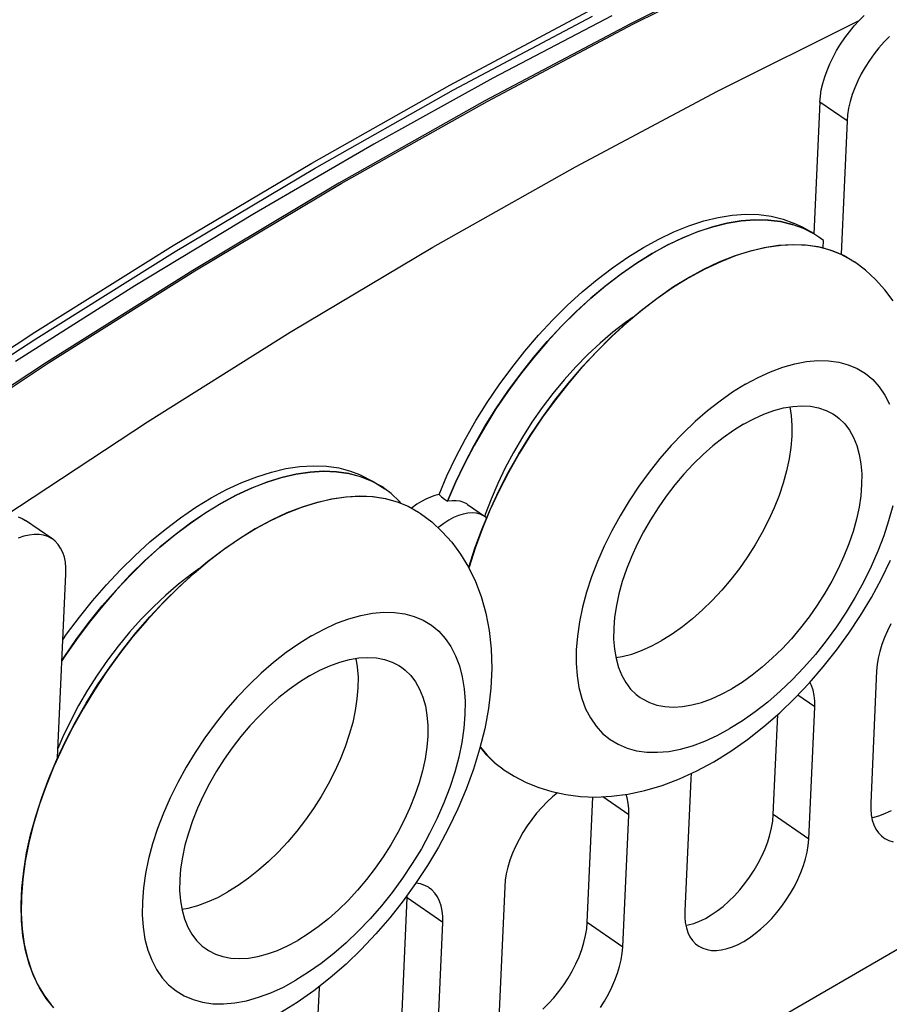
# Model space of a CAD drawing. Header units: millimetres. Extents: x 0 to 594, y 0 to 420.
# Tile 63 of 80: x 534 to 544, y 140 to 152. Entities that reach past the tile are written whole.
import ezdxf

# ---------------------------------------------------------------- set-up
doc = ezdxf.new("R2010")
doc.units = ezdxf.units.MM
doc.header["$LTSCALE"] = 32.67
doc.layers.get('0').update_dxf_attribs({"linetype": 'CONTINUOUS'})

msp = doc.modelspace()

# ---------------------------------------------------------------- linework, layer by layer
at = {"color": 7, "linetype": 'CONTINUOUS'}
for p, q in [((531.552, 133.148), (565.112, 152.596)), ((543.102, 152.299), (541.422, 151.463)), ((541.202, 151.555), (539.815, 150.826)), ((542.435, 150.675), (544.088, 151.5)), ((544.03, 151.436), (544.088, 151.5)), ((544.088, 151.5), (544.146, 151.557)), ((541.422, 151.463), (539.722, 150.562)), ((543.921, 151.298), (543.974, 151.369)), ((543.974, 151.369), (544.03, 151.436)), ((543.871, 151.225), (543.921, 151.298)), ((544.378, 151.251), (544.318, 151.182)), ((544.44, 151.315), (544.378, 151.251)), ((543.783, 151.074), (543.825, 151.15)), ((543.825, 151.15), (543.871, 151.225)), ((544.318, 151.182), (544.261, 151.11)), ((543.746, 150.996), (543.783, 151.074)), ((544.208, 151.035), (544.158, 150.957)), ((544.261, 151.11), (544.208, 151.035)), ((543.686, 150.841), (543.713, 150.918)), ((543.713, 150.918), (543.746, 150.996)), ((544.158, 150.957), (544.113, 150.877)), ((539.815, 150.826), (538.424, 150.057)), ((543.663, 150.765), (543.686, 150.841)), ((544.072, 150.797), (544.037, 150.716)), ((544.113, 150.877), (544.072, 150.797)), ((540.777, 149.793), (542.435, 150.675)), ((543.635, 150.618), (543.646, 150.69)), ((543.646, 150.69), (543.663, 150.765)), ((544.037, 150.716), (544.007, 150.635)), ((539.722, 150.562), (538.019, 149.602)), ((543.629, 150.548), (543.635, 150.618)), ((543.983, 150.555), (543.965, 150.477)), ((544.007, 150.635), (543.983, 150.555)), ((543.629, 150.548), (543.56, 149.01)), ((543.965, 150.477), (543.952, 150.401)), ((543.946, 150.328), (543.876, 148.775)), ((543.952, 150.401), (543.946, 150.328)), ((538.424, 150.057), (537.032, 149.25)), ((539.115, 148.856), (540.777, 149.793)), ((538.019, 149.602), (536.313, 148.586)), ((537.032, 149.25), (535.638, 148.405)), ((542.274, 149.162), (542.443, 149.203)), ((542.443, 149.203), (542.607, 149.229)), ((542.607, 149.229), (542.765, 149.241)), ((542.872, 149.175), (542.713, 149.163)), ((542.765, 149.241), (542.917, 149.237)), ((543.025, 149.172), (542.872, 149.175)), ((542.917, 149.237), (543.062, 149.218)), ((543.062, 149.218), (543.2, 149.184)), ((543.2, 149.184), (543.323, 149.138)), ((541.927, 149.035), (542.102, 149.106)), ((542.102, 149.106), (542.274, 149.162)), ((542.38, 149.094), (542.207, 149.037)), ((542.549, 149.136), (542.38, 149.094)), ((542.713, 149.163), (542.549, 149.136)), ((543.17, 149.154), (543.025, 149.172)), ((543.308, 149.121), (543.17, 149.154)), ((543.438, 149.073), (543.308, 149.121)), ((543.425, 149.089), (543.323, 149.138)), ((543.523, 149.034), (543.425, 149.089)), ((543.559, 149.011), (543.438, 149.073)), ((541.57, 148.853), (541.749, 148.951)), ((541.749, 148.951), (541.927, 149.035)), ((542.031, 148.966), (541.853, 148.881)), ((542.207, 149.037), (542.031, 148.966)), ((543.618, 148.972), (543.523, 149.034)), ((543.617, 148.973), (543.618, 148.972)), ((543.67, 148.934), (543.618, 148.972)), ((537.45, 147.865), (539.115, 148.856)), ((541.39, 148.741), (541.57, 148.853)), ((541.853, 148.881), (541.674, 148.782)), ((542.809, 148.811), (542.98, 148.852)), ((542.98, 148.852), (543.146, 148.878)), ((543.146, 148.878), (543.306, 148.889)), ((543.306, 148.889), (543.46, 148.883)), ((543.46, 148.883), (543.606, 148.863)), ((543.606, 148.863), (543.745, 148.827)), ((543.666, 148.847), (543.67, 148.934)), ((541.21, 148.617), (541.39, 148.741)), ((541.674, 148.782), (541.494, 148.67)), ((542.456, 148.684), (542.634, 148.755)), ((542.634, 148.755), (542.809, 148.811)), ((543.745, 148.827), (543.875, 148.776)), ((543.875, 148.776), (543.995, 148.71)), ((541.032, 148.481), (541.21, 148.617)), ((541.494, 148.67), (541.314, 148.545)), ((542.276, 148.598), (542.456, 148.684)), ((543.995, 148.71), (544.032, 148.685)), ((544.032, 148.685), (544.033, 148.685)), ((544.161, 148.587), (544.033, 148.685)), ((536.313, 148.586), (534.606, 147.513)), ((541.314, 148.545), (541.135, 148.409)), ((541.911, 148.386), (542.094, 148.499)), ((542.094, 148.499), (542.276, 148.598)), ((544.28, 148.478), (544.161, 148.587)), ((535.638, 148.405), (534.244, 147.523)), ((540.856, 148.334), (541.032, 148.481)), ((541.135, 148.409), (540.959, 148.26)), ((541.729, 148.259), (541.911, 148.386)), ((544.388, 148.36), (544.28, 148.478)), ((540.683, 148.175), (540.856, 148.334)), ((540.959, 148.26), (540.786, 148.102)), ((541.548, 148.121), (541.729, 148.259)), ((544.486, 148.23), (544.388, 148.36)), ((540.513, 148.007), (540.683, 148.175)), ((540.786, 148.102), (540.616, 147.933)), ((541.45, 148.038), (541.363, 147.978)), ((541.369, 147.97), (541.548, 148.121)), ((540.348, 147.829), (540.513, 148.007)), ((540.616, 147.933), (540.451, 147.755)), ((541.194, 147.809), (541.369, 147.97)), ((541.363, 147.978), (541.214, 147.863)), ((535.784, 146.82), (537.45, 147.865)), ((540.188, 147.643), (540.348, 147.829)), ((541.022, 147.637), (541.194, 147.809)), ((541.214, 147.863), (541.067, 147.738)), ((540.451, 147.755), (540.291, 147.568)), ((541.067, 147.738), (540.923, 147.603)), ((540.034, 147.45), (540.188, 147.643)), ((540.291, 147.568), (540.137, 147.375)), ((540.923, 147.603), (540.783, 147.46)), ((540.855, 147.457), (541.022, 147.637)), ((534.606, 147.513), (532.915, 146.396)), ((540.783, 147.46), (540.646, 147.308)), ((540.693, 147.267), (540.855, 147.457)), ((539.887, 147.25), (540.034, 147.45)), ((540.137, 147.375), (539.99, 147.174)), ((539.748, 147.045), (539.887, 147.25)), ((540.646, 147.308), (540.515, 147.15)), ((540.537, 147.07), (540.693, 147.267)), ((539.99, 147.174), (539.85, 146.969)), ((540.515, 147.15), (540.389, 146.985)), ((539.617, 146.835), (539.748, 147.045)), ((540.389, 146.867), (540.537, 147.07)), ((543.205, 146.981), (543.315, 146.999)), ((543.278, 146.993), (543.295, 146.894)), ((543.315, 146.999), (543.42, 147.005)), ((543.42, 147.005), (543.519, 147)), ((543.519, 147), (543.613, 146.982)), ((539.85, 146.969), (539.719, 146.758)), ((540.389, 146.985), (540.27, 146.815)), ((542.859, 146.856), (542.977, 146.909)), ((542.977, 146.909), (543.092, 146.951)), ((543.092, 146.951), (543.205, 146.981)), ((543.295, 146.894), (543.304, 146.776)), ((543.613, 146.982), (543.701, 146.952)), ((543.701, 146.952), (543.781, 146.911)), ((543.781, 146.911), (543.81, 146.892)), ((543.81, 146.892), (543.854, 146.858)), ((534.119, 145.723), (535.784, 146.82)), ((539.494, 146.622), (539.617, 146.835)), ((540.27, 146.815), (540.159, 146.641)), ((540.249, 146.658), (540.389, 146.867)), ((542.739, 146.792), (542.62, 146.718)), ((542.739, 146.792), (542.859, 146.856)), ((543.304, 146.776), (543.303, 146.652)), ((543.854, 146.858), (543.919, 146.795)), ((543.919, 146.795), (543.975, 146.721)), ((539.719, 146.758), (539.597, 146.545)), ((540.117, 146.444), (540.249, 146.658)), ((542.62, 146.718), (542.5, 146.633)), ((543.303, 146.652), (543.292, 146.521)), ((543.975, 146.721), (544.023, 146.637)), ((539.381, 146.406), (539.494, 146.622)), ((539.597, 146.545), (539.483, 146.328)), ((540.159, 146.641), (540.054, 146.463)), ((542.382, 146.539), (542.266, 146.437)), ((542.5, 146.633), (542.382, 146.539)), ((544.023, 146.637), (544.061, 146.543)), ((544.061, 146.543), (544.089, 146.44)), ((540.054, 146.463), (539.958, 146.283)), ((539.994, 146.227), (540.117, 146.444)), ((542.266, 146.437), (542.152, 146.326)), ((543.292, 146.521), (543.272, 146.386)), ((544.089, 146.44), (544.108, 146.33)), ((537.563, 146.297), (537.721, 146.307)), ((537.721, 146.307), (537.872, 146.301)), ((539.278, 146.188), (539.381, 146.406)), ((539.483, 146.328), (539.38, 146.11)), ((542.152, 146.326), (542.043, 146.207)), ((543.272, 146.386), (543.242, 146.247)), ((544.108, 146.33), (544.118, 146.212)), ((537.06, 146.179), (537.232, 146.234)), ((537.232, 146.234), (537.4, 146.273)), ((537.519, 146.208), (537.351, 146.169)), ((537.4, 146.273), (537.563, 146.297)), ((537.682, 146.232), (537.519, 146.208)), ((537.84, 146.242), (537.682, 146.232)), ((537.991, 146.236), (537.84, 146.242)), ((537.872, 146.301), (538.016, 146.281)), ((538.135, 146.215), (537.991, 146.236)), ((538.016, 146.281), (538.153, 146.245)), ((538.272, 146.179), (538.135, 146.215)), ((538.153, 146.245), (538.26, 146.204)), ((538.26, 146.204), (538.418, 146.125)), ((539.958, 146.283), (539.871, 146.101)), ((539.88, 146.007), (539.994, 146.227)), ((542.043, 146.207), (541.937, 146.083)), ((543.242, 146.247), (543.202, 146.105)), ((544.118, 146.212), (544.117, 146.087)), ((536.707, 146.028), (536.885, 146.111)), ((536.885, 146.111), (537.06, 146.179)), ((537.178, 146.115), (537.003, 146.047)), ((537.351, 146.169), (537.178, 146.115)), ((538.4, 146.128), (538.272, 146.179)), ((538.518, 146.063), (538.4, 146.128)), ((538.418, 146.125), (538.554, 146.039)), ((539.186, 145.97), (539.278, 146.188)), ((539.38, 146.11), (539.287, 145.892)), ((539.871, 146.101), (539.794, 145.919)), ((541.937, 146.083), (541.836, 145.952)), ((543.202, 146.105), (543.153, 145.961)), ((544.117, 146.087), (544.106, 145.957)), ((536.528, 145.931), (536.707, 146.028)), ((536.825, 145.965), (536.646, 145.868)), ((537.003, 146.047), (536.825, 145.965)), ((538.555, 146.038), (538.518, 146.063)), ((538.555, 146.038), (538.554, 146.039)), ((538.628, 145.983), (538.555, 146.038)), ((538.727, 145.89), (538.628, 145.983)), ((539.136, 145.959), (539.086, 145.942)), ((539.186, 145.97), (539.136, 145.959)), ((539.186, 145.97), (539.217, 145.944)), ((539.778, 145.786), (539.88, 146.007)), ((543.153, 145.961), (543.096, 145.816)), ((536.349, 145.822), (536.528, 145.931)), ((536.646, 145.868), (536.466, 145.759)), ((537.593, 145.829), (537.768, 145.883)), ((537.768, 145.883), (537.938, 145.922)), ((537.938, 145.922), (538.103, 145.946)), ((538.103, 145.946), (538.263, 145.955)), ((538.263, 145.955), (538.416, 145.948)), ((538.416, 145.948), (538.561, 145.925)), ((538.561, 145.925), (538.699, 145.887)), ((538.699, 145.887), (538.828, 145.834)), ((538.745, 145.868), (538.727, 145.89)), ((538.929, 145.858), (538.877, 145.821)), ((538.982, 145.891), (538.929, 145.858)), ((539.034, 145.919), (538.982, 145.891)), ((539.086, 145.942), (539.034, 145.919)), ((539.217, 145.944), (539.251, 145.918)), ((539.251, 145.918), (539.286, 145.893)), ((539.286, 145.893), (539.287, 145.892)), ((539.338, 145.899), (539.287, 145.892)), ((539.387, 145.899), (539.338, 145.899)), ((539.432, 145.893), (539.387, 145.899)), ((539.474, 145.88), (539.432, 145.893)), ((539.512, 145.861), (539.474, 145.88)), ((539.52, 145.855), (539.512, 145.861)), ((539.52, 145.855), (539.727, 145.711)), ((539.794, 145.919), (539.726, 145.737)), ((541.836, 145.952), (541.741, 145.817)), ((544.106, 145.957), (544.086, 145.822)), ((536.169, 145.699), (536.349, 145.822)), ((536.466, 145.759), (536.286, 145.637)), ((537.235, 145.676), (537.416, 145.76)), ((537.416, 145.76), (537.593, 145.829)), ((538.828, 145.834), (538.947, 145.766)), ((538.877, 145.821), (538.866, 145.812)), ((538.947, 145.766), (538.969, 145.751)), ((538.97, 145.75), (539.101, 145.651)), ((539.469, 145.743), (539.414, 145.726)), ((539.523, 145.753), (539.469, 145.743)), ((539.574, 145.756), (539.523, 145.753)), ((539.622, 145.753), (539.574, 145.756)), ((539.666, 145.742), (539.622, 145.753)), ((539.707, 145.724), (539.666, 145.742)), ((539.685, 145.565), (539.778, 145.786)), ((539.726, 145.737), (539.719, 145.717)), ((541.741, 145.817), (541.653, 145.677)), ((543.096, 145.816), (543.03, 145.671)), ((544.086, 145.822), (544.055, 145.683)), ((534.277, 145.71), (534.323, 145.692)), ((534.323, 145.692), (534.362, 145.669)), ((534.679, 145.449), (534.362, 145.669)), ((535.991, 145.564), (536.169, 145.699)), ((536.286, 145.637), (536.107, 145.502)), ((537.054, 145.578), (537.235, 145.676)), ((539.101, 145.651), (539.222, 145.538)), ((539.241, 145.635), (539.183, 145.592)), ((539.299, 145.671), (539.241, 145.635)), ((539.357, 145.702), (539.299, 145.671)), ((539.414, 145.726), (539.357, 145.702)), ((539.727, 145.711), (539.707, 145.724)), ((539.742, 145.7), (539.727, 145.711)), ((541.653, 145.677), (541.571, 145.535)), ((543.03, 145.671), (542.955, 145.527)), ((544.055, 145.683), (544.016, 145.541)), ((534.463, 145.505), (534.403, 145.498)), ((534.52, 145.504), (534.463, 145.505)), ((534.573, 145.496), (534.52, 145.504)), ((535.814, 145.418), (535.991, 145.564)), ((536.107, 145.502), (535.931, 145.356)), ((536.871, 145.466), (537.054, 145.578)), ((539.183, 145.592), (539.173, 145.584)), ((539.222, 145.538), (539.334, 145.414)), ((539.605, 145.345), (539.685, 145.565)), ((541.571, 145.535), (541.497, 145.391)), ((542.955, 145.527), (542.874, 145.385)), ((544.016, 145.541), (543.967, 145.397)), ((534.341, 145.484), (534.276, 145.463)), ((534.403, 145.498), (534.341, 145.484)), ((534.622, 145.48), (534.573, 145.496)), ((534.667, 145.457), (534.622, 145.48)), ((534.679, 145.449), (534.667, 145.457)), ((534.707, 145.427), (534.679, 145.449)), ((534.743, 145.39), (534.707, 145.427)), ((534.772, 145.346), (534.743, 145.39)), ((535.641, 145.261), (535.814, 145.418)), ((536.689, 145.342), (536.871, 145.466)), ((539.334, 145.414), (539.437, 145.276)), ((541.497, 145.391), (541.431, 145.246)), ((542.874, 145.385), (542.785, 145.245)), ((543.967, 145.397), (543.909, 145.252)), ((534.796, 145.297), (534.772, 145.346)), ((534.815, 145.242), (534.796, 145.297)), ((535.931, 145.356), (535.756, 145.199)), ((536.508, 145.205), (536.689, 145.342)), ((539.437, 145.276), (539.53, 145.123)), ((539.535, 145.126), (539.605, 145.345)), ((534.827, 145.181), (534.815, 145.242)), ((534.833, 145.116), (534.827, 145.181)), ((535.47, 145.094), (535.641, 145.261)), ((535.756, 145.199), (535.586, 145.032)), ((536.329, 145.056), (536.508, 145.205)), ((541.431, 145.246), (541.373, 145.101)), ((542.785, 145.245), (542.69, 145.11)), ((543.909, 145.252), (543.843, 145.106)), ((544.347, 144.988), (544.454, 145.207)), ((534.736, 142.9), (534.833, 145.046)), ((534.833, 145.046), (534.833, 145.116)), ((535.305, 144.917), (535.47, 145.094)), ((536.298, 145.042), (536.148, 144.926)), ((536.153, 144.896), (536.329, 145.056)), ((536.385, 145.103), (536.298, 145.042)), ((539.53, 145.123), (539.611, 144.958)), ((539.533, 145.117), (539.535, 145.126)), ((541.373, 145.101), (541.324, 144.957)), ((542.69, 145.11), (542.59, 144.98)), ((543.843, 145.106), (543.769, 144.962)), ((535.586, 145.032), (535.42, 144.856)), ((536.148, 144.926), (535.999, 144.799)), ((539.611, 144.958), (539.678, 144.783)), ((541.324, 144.957), (541.285, 144.815)), ((542.59, 144.98), (542.484, 144.855)), ((543.769, 144.962), (543.688, 144.82)), ((544.23, 144.772), (544.347, 144.988)), ((535.144, 144.732), (535.305, 144.917)), ((535.42, 144.856), (535.259, 144.671)), ((535.98, 144.725), (536.153, 144.896)), ((541.285, 144.815), (541.255, 144.676)), ((542.484, 144.855), (542.374, 144.737)), ((543.688, 144.82), (543.599, 144.681)), ((534.99, 144.54), (535.144, 144.732)), ((535.812, 144.546), (535.98, 144.725)), ((535.999, 144.799), (535.854, 144.663)), ((539.678, 144.783), (539.733, 144.588)), ((542.374, 144.737), (542.261, 144.626)), ((544.103, 144.561), (544.23, 144.772)), ((535.259, 144.671), (535.104, 144.479)), ((535.854, 144.663), (535.712, 144.518)), ((539.733, 144.588), (539.772, 144.384)), ((541.255, 144.676), (541.234, 144.541)), ((542.261, 144.626), (542.144, 144.523)), ((543.599, 144.681), (543.504, 144.546)), ((534.842, 144.341), (534.99, 144.54)), ((535.104, 144.479), (534.955, 144.28)), ((535.712, 144.518), (535.575, 144.365)), ((535.65, 144.357), (535.812, 144.546)), ((541.234, 144.541), (541.224, 144.411)), ((542.144, 144.523), (542.026, 144.429)), ((543.504, 144.546), (543.403, 144.415)), ((543.967, 144.355), (544.103, 144.561)), ((535.575, 144.365), (535.443, 144.204)), ((535.494, 144.161), (535.65, 144.357)), ((539.772, 144.384), (539.795, 144.17)), ((541.224, 144.411), (541.223, 144.286)), ((542.026, 144.429), (541.907, 144.344)), ((543.403, 144.415), (543.298, 144.29)), ((543.822, 144.155), (543.967, 144.355)), ((544.419, 144.383), (544.384, 144.302)), ((544.459, 144.463), (544.419, 144.383)), ((534.798, 144.277), (534.842, 144.341)), ((534.955, 144.28), (534.814, 144.075)), ((541.223, 144.286), (541.232, 144.168)), ((541.668, 144.206), (541.787, 144.27)), ((541.907, 144.344), (541.787, 144.27)), ((543.298, 144.29), (543.188, 144.172)), ((544.384, 144.302), (544.354, 144.221)), ((535.443, 144.204), (535.317, 144.038)), ((535.344, 143.959), (535.494, 144.161)), ((539.795, 144.17), (539.801, 143.943)), ((541.232, 144.168), (541.251, 144.057)), ((541.434, 144.111), (541.55, 144.153)), ((541.55, 144.153), (541.668, 144.206)), ((543.188, 144.172), (543.074, 144.061)), ((543.669, 143.961), (543.822, 144.155)), ((544.33, 144.141), (544.311, 144.063)), ((544.354, 144.221), (544.33, 144.141)), ((534.814, 144.075), (534.787, 144.033)), ((535.317, 144.038), (535.197, 143.866)), ((537.914, 143.975), (538.029, 144.017)), ((538.029, 144.017), (538.142, 144.047)), ((538.142, 144.047), (538.252, 144.065)), ((538.215, 144.059), (538.232, 143.96)), ((538.252, 144.065), (538.357, 144.071)), ((538.357, 144.071), (538.456, 144.065)), ((538.456, 144.065), (538.55, 144.048)), ((538.55, 144.048), (538.638, 144.018)), ((538.638, 144.018), (538.718, 143.977)), ((541.249, 144.069), (541.321, 144.081)), ((541.251, 144.057), (541.28, 143.955)), ((541.321, 144.081), (541.434, 144.111)), ((543.074, 144.061), (542.958, 143.958)), ((544.311, 144.063), (544.299, 143.987)), ((535.203, 143.75), (535.344, 143.959)), ((537.676, 143.858), (537.796, 143.922)), ((537.796, 143.922), (537.914, 143.975)), ((538.232, 143.96), (538.241, 143.842)), ((538.718, 143.977), (538.747, 143.958)), ((538.747, 143.958), (538.791, 143.924)), ((538.791, 143.924), (538.856, 143.861)), ((539.801, 143.943), (539.79, 143.713)), ((541.28, 143.955), (541.318, 143.861)), ((542.958, 143.958), (542.84, 143.864)), ((543.507, 143.775), (543.669, 143.961)), ((544.292, 143.914), (544.223, 142.37)), ((544.299, 143.987), (544.292, 143.914)), ((535.197, 143.866), (535.085, 143.689)), ((537.557, 143.784), (537.437, 143.699)), ((537.676, 143.858), (537.557, 143.784)), ((538.241, 143.842), (538.24, 143.717)), ((538.856, 143.861), (538.912, 143.787)), ((538.912, 143.787), (538.96, 143.703)), ((541.318, 143.861), (541.365, 143.777)), ((541.365, 143.777), (541.421, 143.703)), ((542.721, 143.78), (542.601, 143.705)), ((542.84, 143.864), (542.721, 143.78)), ((543.533, 143.745), (543.514, 143.783)), ((535.085, 143.689), (534.981, 143.51)), ((535.07, 143.537), (535.203, 143.75)), ((537.437, 143.699), (537.319, 143.605)), ((538.24, 143.717), (538.229, 143.587)), ((538.96, 143.703), (538.998, 143.609)), ((539.79, 143.713), (539.762, 143.476)), ((541.421, 143.703), (541.486, 143.639)), ((542.482, 143.641), (542.601, 143.705)), ((543.338, 143.596), (543.507, 143.775)), ((543.551, 143.69), (543.533, 143.745)), ((543.563, 143.629), (543.551, 143.69)), ((537.319, 143.605), (537.203, 143.502)), ((538.229, 143.587), (538.209, 143.452)), ((538.998, 143.609), (539.027, 143.506)), ((541.486, 143.639), (541.531, 143.605)), ((541.531, 143.605), (541.559, 143.587)), ((541.559, 143.587), (541.64, 143.546)), ((542.248, 143.547), (542.364, 143.588)), ((542.364, 143.588), (542.482, 143.641)), ((543.161, 143.426), (543.338, 143.596)), ((543.569, 143.564), (543.563, 143.629)), ((543.569, 143.495), (543.569, 143.564)), ((534.981, 143.51), (534.885, 143.328)), ((534.946, 143.32), (535.07, 143.537)), ((537.203, 143.502), (537.09, 143.392)), ((538.209, 143.452), (538.179, 143.313)), ((539.027, 143.506), (539.045, 143.396)), ((539.762, 143.476), (539.719, 143.24)), ((541.64, 143.546), (541.727, 143.516)), ((541.727, 143.516), (541.821, 143.498)), ((541.821, 143.498), (541.921, 143.492)), ((541.921, 143.492), (542.026, 143.499)), ((542.026, 143.499), (542.135, 143.517)), ((542.135, 143.517), (542.248, 143.547)), ((543.5, 141.951), (543.569, 143.495)), ((534.885, 143.328), (534.798, 143.144)), ((534.831, 143.101), (534.946, 143.32)), ((537.09, 143.392), (536.98, 143.273)), ((539.045, 143.396), (539.055, 143.278)), ((542.977, 143.265), (543.161, 143.426)), ((543.086, 142.238), (543.139, 143.406)), ((536.98, 143.273), (536.874, 143.148)), ((538.179, 143.313), (538.139, 143.171)), ((539.055, 143.278), (539.054, 143.153)), ((539.719, 143.24), (539.66, 143.003)), ((542.787, 143.116), (542.977, 143.265)), ((534.727, 142.88), (534.831, 143.101)), ((534.798, 143.144), (534.741, 143.008)), ((536.874, 143.148), (536.773, 143.018)), ((538.139, 143.171), (538.09, 143.027)), ((539.054, 143.153), (539.043, 143.023)), ((542.592, 142.979), (542.787, 143.116)), ((536.773, 143.018), (536.678, 142.883)), ((538.09, 143.027), (538.033, 142.882)), ((539.043, 143.023), (539.023, 142.888)), ((539.66, 143.003), (539.588, 142.767)), ((539.743, 142.933), (539.666, 143.029)), ((542.392, 142.855), (542.592, 142.979)), ((534.633, 142.659), (534.727, 142.88)), ((536.678, 142.883), (536.59, 142.743)), ((538.033, 142.882), (537.967, 142.737)), ((539.023, 142.888), (538.993, 142.749)), ((539.842, 142.836), (539.743, 142.933)), ((536.59, 142.743), (536.508, 142.601)), ((538.993, 142.749), (538.953, 142.607)), ((539.588, 142.767), (539.503, 142.535)), ((539.929, 142.769), (539.842, 142.836)), ((539.93, 142.768), (540.062, 142.685)), ((541.991, 142.655), (542.193, 142.747)), ((542.193, 142.747), (542.392, 142.855)), ((534.551, 142.438), (534.633, 142.659)), ((537.967, 142.737), (537.892, 142.593)), ((540.062, 142.685), (540.202, 142.613)), ((541.788, 142.578), (541.991, 142.655)), ((542.123, 142.656), (542.053, 141.113)), ((542.128, 142.717), (542.123, 142.656)), ((536.508, 142.601), (536.434, 142.457)), ((537.892, 142.593), (537.811, 142.451)), ((538.953, 142.607), (538.904, 142.463)), ((539.503, 142.535), (539.406, 142.305)), ((540.202, 142.613), (540.349, 142.553)), ((540.349, 142.553), (540.504, 142.506)), ((541.39, 142.477), (541.587, 142.519)), ((541.587, 142.519), (541.788, 142.578)), ((534.481, 142.219), (534.551, 142.438)), ((536.434, 142.457), (536.368, 142.312)), ((537.811, 142.451), (537.722, 142.311)), ((538.904, 142.463), (538.847, 142.317)), ((540.511, 142.445), (540.447, 142.386)), ((540.504, 142.506), (540.667, 142.471)), ((540.568, 142.492), (540.511, 142.445)), ((540.667, 142.471), (540.837, 142.45)), ((540.837, 142.45), (541.014, 142.443)), ((540.916, 140.981), (540.982, 142.444)), ((541.014, 142.443), (541.199, 142.452)), ((541.199, 142.452), (541.39, 142.477)), ((541.381, 142.432), (541.368, 142.474)), ((541.393, 142.372), (541.381, 142.432)), ((536.368, 142.312), (536.31, 142.167)), ((537.722, 142.311), (537.627, 142.176)), ((538.847, 142.317), (538.78, 142.172)), ((539.406, 142.305), (539.298, 142.081)), ((540.385, 142.322), (540.325, 142.253)), ((540.447, 142.386), (540.385, 142.322)), ((541.399, 142.306), (541.393, 142.372)), ((541.399, 142.237), (541.399, 142.306)), ((544.223, 142.37), (544.223, 142.301)), ((544.223, 142.301), (544.229, 142.236)), ((544.396, 142.253), (544.464, 142.286)), ((534.422, 142.003), (534.481, 142.219)), ((537.627, 142.176), (537.527, 142.046)), ((538.78, 142.172), (538.706, 142.028)), ((540.268, 142.181), (540.214, 142.106)), ((540.325, 142.253), (540.268, 142.181)), ((541.33, 140.694), (541.399, 142.237)), ((543.08, 142.163), (543.086, 142.238)), ((544.229, 142.236), (544.241, 142.175)), ((544.235, 142.206), (544.263, 142.21)), ((544.241, 142.175), (544.26, 142.12)), ((544.263, 142.21), (544.329, 142.228)), ((544.329, 142.228), (544.396, 142.253)), ((536.31, 142.167), (536.262, 142.023)), ((539.298, 142.081), (539.18, 141.86)), ((540.214, 142.106), (540.165, 142.028)), ((543.047, 142.004), (543.067, 142.084)), ((543.067, 142.084), (543.08, 142.163)), ((544.26, 142.12), (544.284, 142.07)), ((544.284, 142.07), (544.313, 142.027)), ((534.375, 141.791), (534.422, 142.003)), ((536.262, 142.023), (536.222, 141.881)), ((537.527, 142.046), (537.421, 141.921)), ((538.706, 142.028), (538.625, 141.886)), ((540.12, 141.948), (540.079, 141.868)), ((540.165, 142.028), (540.12, 141.948)), ((543.022, 141.921), (543.047, 142.004)), ((543.494, 141.878), (543.5, 141.951)), ((544.313, 142.027), (544.349, 141.99)), ((544.349, 141.99), (544.377, 141.968)), ((544.377, 141.968), (544.389, 141.96)), ((544.389, 141.96), (544.434, 141.937)), ((536.222, 141.881), (536.192, 141.742)), ((537.421, 141.921), (537.311, 141.802)), ((538.625, 141.886), (538.536, 141.747)), ((539.18, 141.86), (539.051, 141.644)), ((540.079, 141.868), (540.044, 141.787)), ((542.953, 141.754), (542.99, 141.838)), ((542.99, 141.838), (543.022, 141.921)), ((543.481, 141.802), (543.494, 141.878)), ((544.434, 141.937), (544.483, 141.921)), ((534.341, 141.584), (534.375, 141.791)), ((536.192, 141.742), (536.171, 141.607)), ((537.311, 141.802), (537.198, 141.692)), ((538.536, 141.747), (538.441, 141.612)), ((540.044, 141.787), (540.014, 141.706)), ((542.91, 141.671), (542.953, 141.754)), ((543.439, 141.644), (543.463, 141.724)), ((543.463, 141.724), (543.481, 141.802)), ((536.171, 141.607), (536.161, 141.477)), ((537.198, 141.692), (537.081, 141.589)), ((538.441, 141.612), (538.341, 141.481)), ((539.051, 141.644), (538.913, 141.435)), ((539.99, 141.626), (539.971, 141.548)), ((540.014, 141.706), (539.99, 141.626)), ((542.862, 141.59), (542.91, 141.671)), ((543.409, 141.563), (543.439, 141.644)), ((534.32, 141.382), (534.341, 141.584)), ((536.963, 141.495), (536.844, 141.41)), ((537.081, 141.589), (536.963, 141.495)), ((538.341, 141.481), (538.235, 141.356)), ((539.971, 141.548), (539.959, 141.472)), ((542.754, 141.433), (542.81, 141.51)), ((542.81, 141.51), (542.862, 141.59)), ((543.333, 141.401), (543.373, 141.482)), ((543.373, 141.482), (543.409, 141.563)), ((534.311, 141.188), (534.32, 141.382)), ((536.161, 141.477), (536.16, 141.352)), ((536.844, 141.41), (536.724, 141.336)), ((538.913, 141.435), (538.767, 141.231)), ((538.916, 141.437), (538.915, 141.437)), ((538.97, 141.429), (538.916, 141.437)), ((539.019, 141.413), (538.97, 141.429)), ((539.064, 141.39), (539.019, 141.413)), ((539.076, 141.382), (539.064, 141.39)), ((539.104, 141.36), (539.076, 141.382)), ((539.953, 141.399), (539.884, 139.855)), ((539.959, 141.472), (539.953, 141.399)), ((542.695, 141.36), (542.754, 141.433)), ((543.288, 141.322), (543.333, 141.401)), ((536.16, 141.352), (536.169, 141.234)), ((536.487, 141.219), (536.605, 141.272)), ((536.605, 141.272), (536.724, 141.336)), ((538.235, 141.356), (538.125, 141.238)), ((538.747, 139.723), (538.816, 141.267)), ((538.816, 141.267), (538.816, 141.299)), ((539.139, 141.323), (539.104, 141.36)), ((539.169, 141.28), (539.139, 141.323)), ((539.193, 141.23), (539.169, 141.28)), ((542.567, 141.227), (542.632, 141.291)), ((542.632, 141.291), (542.695, 141.36)), ((543.238, 141.244), (543.288, 141.322)), ((534.315, 141.001), (534.311, 141.188)), ((536.169, 141.234), (536.188, 141.123)), ((536.186, 141.135), (536.258, 141.147)), ((536.258, 141.147), (536.371, 141.177)), ((536.371, 141.177), (536.487, 141.219)), ((538.125, 141.238), (538.012, 141.127)), ((538.767, 141.231), (538.612, 141.035)), ((539.211, 141.175), (539.193, 141.23)), ((539.224, 141.114), (539.211, 141.175)), ((542.432, 141.115), (542.5, 141.168)), ((542.5, 141.168), (542.567, 141.227)), ((543.128, 141.096), (543.185, 141.169)), ((543.185, 141.169), (543.238, 141.244)), ((536.188, 141.123), (536.217, 141.021)), ((536.217, 141.021), (536.255, 140.927)), ((537.895, 141.024), (537.777, 140.93)), ((538.012, 141.127), (537.895, 141.024)), ((538.612, 141.035), (538.449, 140.846)), ((539.23, 141.049), (539.224, 141.114)), ((539.23, 140.98), (539.23, 141.049)), ((542.053, 141.113), (542.053, 141.043)), ((542.053, 141.043), (542.059, 140.978)), ((542.226, 140.995), (542.294, 141.028)), ((542.294, 141.028), (542.363, 141.068)), ((542.363, 141.068), (542.432, 141.115)), ((543.006, 140.964), (543.068, 141.028)), ((543.068, 141.028), (543.128, 141.096)), ((534.332, 140.823), (534.315, 141.001)), ((536.255, 140.927), (536.302, 140.843)), ((537.777, 140.93), (537.658, 140.846)), ((539.16, 139.436), (539.23, 140.98)), ((540.91, 140.905), (540.916, 140.981)), ((542.059, 140.978), (542.072, 140.918)), ((542.065, 140.948), (542.094, 140.952)), ((542.072, 140.918), (542.09, 140.862)), ((542.094, 140.952), (542.159, 140.97)), ((542.159, 140.97), (542.226, 140.995)), ((542.941, 140.904), (543.006, 140.964)), ((534.361, 140.655), (534.332, 140.823)), ((536.302, 140.843), (536.358, 140.769)), ((537.658, 140.846), (537.538, 140.771)), ((538.449, 140.846), (538.279, 140.666)), ((540.877, 140.746), (540.897, 140.827)), ((540.897, 140.827), (540.91, 140.905)), ((542.09, 140.862), (542.114, 140.813)), ((542.114, 140.813), (542.144, 140.769)), ((542.742, 140.76), (542.809, 140.802)), ((542.809, 140.802), (542.876, 140.85)), ((542.876, 140.85), (542.941, 140.904)), ((536.358, 140.769), (536.423, 140.705)), ((536.423, 140.705), (536.468, 140.671)), ((537.301, 140.654), (537.419, 140.707)), ((537.419, 140.707), (537.538, 140.771)), ((540.852, 140.664), (540.877, 140.746)), ((541.324, 140.621), (541.33, 140.694)), ((542.144, 140.769), (542.179, 140.732)), ((542.179, 140.732), (542.207, 140.71)), ((542.207, 140.71), (542.219, 140.702)), ((542.219, 140.702), (542.264, 140.679)), ((542.264, 140.679), (542.313, 140.663)), ((542.546, 140.675), (542.61, 140.696)), ((542.61, 140.696), (542.676, 140.725)), ((542.676, 140.725), (542.742, 140.76)), ((534.403, 140.498), (534.361, 140.655)), ((536.468, 140.671), (536.496, 140.653)), ((536.496, 140.653), (536.577, 140.612)), ((536.577, 140.612), (536.664, 140.582)), ((536.664, 140.582), (536.758, 140.564)), ((536.758, 140.564), (536.858, 140.558)), ((536.858, 140.558), (536.963, 140.565)), ((536.963, 140.565), (537.072, 140.583)), ((537.072, 140.583), (537.185, 140.613)), ((537.185, 140.613), (537.301, 140.654)), ((538.279, 140.666), (538.102, 140.495)), ((540.783, 140.497), (540.82, 140.58)), ((540.82, 140.58), (540.852, 140.664)), ((541.312, 140.545), (541.324, 140.621)), ((542.313, 140.663), (542.367, 140.655)), ((542.367, 140.655), (542.423, 140.654)), ((542.423, 140.654), (542.483, 140.661)), ((542.483, 140.661), (542.546, 140.675)), ((534.458, 140.351), (534.403, 140.498)), ((538.102, 140.495), (537.917, 140.334)), ((540.74, 140.414), (540.783, 140.497)), ((541.269, 140.387), (541.293, 140.466)), ((541.293, 140.466), (541.312, 140.545)), ((534.524, 140.217), (534.458, 140.351)), ((537.917, 140.334), (537.727, 140.184)), ((540.641, 140.253), (540.693, 140.332)), ((540.693, 140.332), (540.74, 140.414)), ((541.239, 140.306), (541.269, 140.387)), ((537.793, 140.236), (537.789, 140.214)), ((540.584, 140.176), (540.641, 140.253)), ((541.163, 140.144), (541.204, 140.225)), ((541.204, 140.225), (541.239, 140.306)), ((534.602, 140.095), (534.524, 140.217)), ((537.727, 140.184), (537.532, 140.046)), ((537.783, 140.141), (537.714, 138.598)), ((537.789, 140.214), (537.783, 140.141)), ((540.462, 140.034), (540.525, 140.103)), ((540.525, 140.103), (540.584, 140.176)), ((541.118, 140.064), (541.163, 140.144)), ((534.692, 139.986), (534.602, 140.095)), ((537.532, 140.046), (537.329, 139.921)), ((540.397, 139.969), (540.462, 140.034)), ((541.069, 139.987), (541.118, 140.064))]:
    msp.add_line(p, q, dxfattribs=at)
at = {"color": 9, "linetype": 'CONTINUOUS'}
for p, q in [((541.449, 151.458), (543.142, 152.301)), ((539.313, 150.746), (540.922, 151.604)), ((539.357, 150.69), (540.976, 151.552)), ((539.749, 150.557), (541.449, 151.458)), ((537.701, 149.837), (539.313, 150.746)), ((537.733, 149.774), (539.357, 150.69)), ((538.046, 149.598), (539.749, 150.557)), ((543.946, 150.328), (543.629, 150.548)), ((536.086, 148.876), (537.701, 149.837)), ((536.108, 148.807), (537.733, 149.774)), ((536.339, 148.581), (538.046, 149.598)), ((542.712, 149.164), (542.871, 149.176)), ((542.871, 149.176), (543.023, 149.173)), ((542.206, 149.038), (542.379, 149.095)), ((542.379, 149.095), (542.548, 149.137)), ((542.548, 149.137), (542.712, 149.164)), ((543.023, 149.173), (543.169, 149.155)), ((543.169, 149.155), (543.307, 149.122)), ((543.307, 149.122), (543.316, 149.119)), ((541.852, 148.882), (542.03, 148.967)), ((542.03, 148.967), (542.206, 149.038)), ((534.471, 147.865), (536.086, 148.876)), ((541.672, 148.783), (541.852, 148.882)), ((542.835, 148.817), (543.008, 148.857)), ((543.008, 148.857), (543.177, 148.88)), ((543.177, 148.88), (543.339, 148.888)), ((543.339, 148.888), (543.494, 148.879)), ((543.494, 148.879), (543.642, 148.855)), ((543.642, 148.855), (543.781, 148.814)), ((534.481, 147.788), (536.108, 148.807)), ((541.492, 148.671), (541.672, 148.783)), ((542.476, 148.691), (542.657, 148.762)), ((542.657, 148.762), (542.835, 148.817)), ((543.781, 148.814), (543.911, 148.758)), ((543.911, 148.758), (544.033, 148.685)), ((541.313, 148.546), (541.492, 148.671)), ((542.106, 148.504), (542.292, 148.605)), ((542.292, 148.605), (542.476, 148.691)), ((534.632, 147.508), (536.339, 148.581)), ((541.134, 148.41), (541.313, 148.546)), ((542.106, 148.504), (541.923, 148.392)), ((540.958, 148.261), (541.134, 148.41)), ((541.923, 148.392), (541.741, 148.266)), ((540.784, 148.102), (540.958, 148.261)), ((541.741, 148.266), (541.559, 148.127)), ((540.614, 147.934), (540.784, 148.102)), ((541.559, 148.127), (541.38, 147.977)), ((540.449, 147.756), (540.614, 147.934)), ((541.38, 147.977), (541.203, 147.816)), ((532.856, 146.805), (534.471, 147.865)), ((541.203, 147.816), (541.03, 147.644)), ((532.856, 146.72), (534.481, 147.788)), ((540.289, 147.569), (540.449, 147.756)), ((540.135, 147.376), (540.289, 147.569)), ((541.03, 147.644), (540.862, 147.463)), ((532.926, 146.38), (534.632, 147.508)), ((540.862, 147.463), (540.7, 147.273)), ((543.053, 147.403), (543.197, 147.456)), ((543.197, 147.456), (543.337, 147.496)), ((543.337, 147.496), (543.474, 147.521)), ((543.474, 147.521), (543.605, 147.533)), ((543.605, 147.533), (543.73, 147.531)), ((543.73, 147.531), (543.849, 147.514)), ((543.849, 147.514), (543.961, 147.484)), ((543.961, 147.484), (544.065, 147.44)), ((539.988, 147.175), (540.135, 147.376)), ((542.908, 147.336), (543.053, 147.403)), ((544.065, 147.44), (544.16, 147.382)), ((544.16, 147.382), (544.246, 147.312)), ((540.7, 147.273), (540.544, 147.076)), ((542.76, 147.257), (542.612, 147.165)), ((542.76, 147.257), (542.908, 147.336)), ((544.246, 147.312), (544.322, 147.228)), ((544.322, 147.228), (544.388, 147.132)), ((539.849, 146.97), (539.988, 147.175)), ((542.612, 147.165), (542.465, 147.062)), ((544.388, 147.132), (544.443, 147.025)), ((540.544, 147.076), (540.395, 146.872)), ((542.465, 147.062), (542.318, 146.947)), ((539.718, 146.759), (539.849, 146.97)), ((542.318, 146.947), (542.174, 146.822)), ((540.395, 146.872), (540.254, 146.662)), ((542.174, 146.822), (542.033, 146.687)), ((539.595, 146.546), (539.718, 146.759)), ((540.254, 146.662), (540.121, 146.448)), ((542.033, 146.687), (541.896, 146.543)), ((539.482, 146.329), (539.595, 146.546)), ((541.896, 146.543), (541.764, 146.391)), ((540.121, 146.448), (539.997, 146.23)), ((539.379, 146.111), (539.482, 146.329)), ((541.764, 146.391), (541.637, 146.232)), ((537.349, 146.17), (537.517, 146.209)), ((537.517, 146.209), (537.681, 146.233)), ((537.681, 146.233), (537.838, 146.243)), ((537.838, 146.243), (537.99, 146.237)), ((537.99, 146.237), (538.134, 146.216)), ((538.134, 146.216), (538.255, 146.184)), ((539.997, 146.23), (539.884, 146.01)), ((541.637, 146.232), (541.516, 146.068)), ((537.002, 146.048), (537.177, 146.116)), ((537.177, 146.116), (537.349, 146.17)), ((539.286, 145.893), (539.379, 146.111)), ((536.645, 145.869), (536.824, 145.966)), ((536.824, 145.966), (537.002, 146.048)), ((539.884, 146.01), (539.78, 145.788)), ((541.516, 146.068), (541.403, 145.898)), ((536.465, 145.76), (536.645, 145.869)), ((537.585, 145.825), (537.761, 145.88)), ((537.761, 145.88), (537.932, 145.92)), ((537.932, 145.92), (538.098, 145.945)), ((538.098, 145.945), (538.258, 145.954)), ((538.258, 145.954), (538.412, 145.947)), ((538.412, 145.947), (538.558, 145.925)), ((538.558, 145.925), (538.696, 145.888)), ((538.696, 145.888), (538.826, 145.835)), ((541.403, 145.898), (541.298, 145.724)), ((536.285, 145.638), (536.465, 145.76)), ((537.226, 145.669), (537.407, 145.754)), ((537.407, 145.754), (537.585, 145.825)), ((538.826, 145.835), (538.946, 145.767)), ((538.946, 145.767), (538.947, 145.766)), ((538.969, 145.751), (538.97, 145.75)), ((539.78, 145.788), (539.688, 145.566)), ((544.479, 145.841), (544.432, 145.666)), ((536.106, 145.503), (536.285, 145.638)), ((537.043, 145.57), (537.226, 145.669)), ((541.298, 145.724), (541.201, 145.547)), ((544.432, 145.666), (544.374, 145.488)), ((535.929, 145.357), (536.106, 145.503)), ((537.043, 145.57), (536.857, 145.456)), ((539.688, 145.566), (539.606, 145.345)), ((541.201, 145.547), (541.113, 145.368)), ((536.857, 145.456), (536.672, 145.327)), ((544.374, 145.488), (544.306, 145.309)), ((535.755, 145.2), (535.929, 145.357)), ((536.672, 145.327), (536.487, 145.186)), ((539.606, 145.345), (539.537, 145.126)), ((541.113, 145.368), (541.034, 145.189)), ((544.306, 145.309), (544.228, 145.13)), ((535.584, 145.033), (535.755, 145.2)), ((536.487, 145.186), (536.305, 145.033)), ((541.034, 145.189), (540.966, 145.01)), ((539.537, 145.126), (539.534, 145.115)), ((544.228, 145.13), (544.14, 144.951)), ((535.418, 144.857), (535.584, 145.033)), ((536.305, 145.033), (536.126, 144.868)), ((540.966, 145.01), (540.908, 144.832)), ((544.14, 144.951), (544.043, 144.774)), ((535.257, 144.672), (535.418, 144.857)), ((536.126, 144.868), (535.951, 144.692)), ((540.908, 144.832), (540.861, 144.657)), ((544.043, 144.774), (543.937, 144.6)), ((535.102, 144.48), (535.257, 144.672)), ((535.951, 144.692), (535.78, 144.507)), ((538.274, 144.562), (538.411, 144.587)), ((538.411, 144.587), (538.542, 144.599)), ((538.542, 144.599), (538.667, 144.597)), ((538.667, 144.597), (538.786, 144.58)), ((540.861, 144.657), (540.825, 144.486)), ((543.937, 144.6), (543.824, 144.43)), ((534.954, 144.281), (535.102, 144.48)), ((535.78, 144.507), (535.616, 144.314)), ((537.845, 144.402), (537.991, 144.469)), ((537.991, 144.469), (538.134, 144.522)), ((538.134, 144.522), (538.274, 144.562)), ((538.786, 144.58), (538.898, 144.55)), ((538.898, 144.55), (539.002, 144.506)), ((539.002, 144.506), (539.097, 144.448)), ((540.825, 144.486), (540.801, 144.319)), ((537.697, 144.323), (537.845, 144.402)), ((539.097, 144.448), (539.183, 144.377)), ((539.183, 144.377), (539.259, 144.294)), ((543.824, 144.43), (543.704, 144.265)), ((534.813, 144.076), (534.954, 144.281)), ((535.616, 144.314), (535.458, 144.112)), ((537.697, 144.323), (537.549, 144.231)), ((539.259, 144.294), (539.325, 144.198)), ((540.801, 144.319), (540.788, 144.158)), ((543.704, 144.265), (543.577, 144.107)), ((537.402, 144.128), (537.255, 144.013)), ((537.549, 144.231), (537.402, 144.128)), ((539.325, 144.198), (539.38, 144.091)), ((540.788, 144.158), (540.787, 144.004)), ((534.787, 144.036), (534.813, 144.076)), ((535.458, 144.112), (535.308, 143.904)), ((537.255, 144.013), (537.111, 143.888)), ((539.38, 144.091), (539.425, 143.973)), ((543.577, 144.107), (543.444, 143.955)), ((535.308, 143.904), (535.166, 143.69)), ((539.425, 143.973), (539.458, 143.844)), ((540.787, 144.004), (540.797, 143.858)), ((543.444, 143.955), (543.307, 143.811)), ((537.111, 143.888), (536.97, 143.753)), ((539.458, 143.844), (539.48, 143.706)), ((540.797, 143.858), (540.819, 143.72)), ((543.307, 143.811), (543.166, 143.676)), ((535.166, 143.69), (535.033, 143.471)), ((536.97, 143.753), (536.833, 143.609)), ((539.48, 143.706), (539.49, 143.56)), ((540.819, 143.72), (540.853, 143.591)), ((543.166, 143.676), (543.022, 143.551)), ((536.833, 143.609), (536.701, 143.457)), ((539.49, 143.56), (539.489, 143.405)), ((540.853, 143.591), (540.897, 143.473)), ((543.022, 143.551), (542.876, 143.436)), ((543.569, 143.495), (543.372, 143.632)), ((535.033, 143.471), (534.909, 143.249)), ((536.701, 143.457), (536.574, 143.298)), ((540.897, 143.473), (540.952, 143.365)), ((542.876, 143.436), (542.728, 143.333)), ((539.489, 143.405), (539.476, 143.245)), ((540.952, 143.365), (541.019, 143.27)), ((542.728, 143.333), (542.58, 143.241)), ((534.909, 143.249), (534.796, 143.025)), ((536.574, 143.298), (536.453, 143.133)), ((539.476, 143.245), (539.452, 143.078)), ((541.019, 143.27), (541.095, 143.186)), ((542.433, 143.161), (542.58, 143.241)), ((536.453, 143.133), (536.34, 142.964)), ((541.095, 143.186), (541.181, 143.115)), ((541.181, 143.115), (541.276, 143.058)), ((542.143, 143.042), (542.287, 143.095)), ((542.287, 143.095), (542.433, 143.161)), ((534.796, 143.025), (534.693, 142.799)), ((539.452, 143.078), (539.416, 142.907)), ((539.667, 143.029), (539.746, 142.93)), ((541.276, 143.058), (541.38, 143.014)), ((541.38, 143.014), (541.491, 142.983)), ((541.491, 142.983), (541.61, 142.967)), ((541.736, 142.965), (541.867, 142.976)), ((541.867, 142.976), (542.003, 143.002)), ((542.003, 143.002), (542.143, 143.042)), ((536.34, 142.964), (536.235, 142.79)), ((539.416, 142.907), (539.369, 142.732)), ((539.746, 142.93), (539.845, 142.834)), ((541.61, 142.967), (541.736, 142.965)), ((534.693, 142.799), (534.602, 142.574)), ((536.235, 142.79), (536.138, 142.613)), ((539.929, 142.769), (539.93, 142.768)), ((539.369, 142.732), (539.312, 142.554)), ((534.602, 142.574), (534.523, 142.349)), ((536.138, 142.613), (536.05, 142.434)), ((539.312, 142.554), (539.243, 142.375)), ((536.05, 142.434), (535.971, 142.255)), ((541.399, 142.237), (541.097, 142.447)), ((534.523, 142.349), (534.456, 142.127)), ((539.243, 142.375), (539.165, 142.196)), ((535.971, 142.255), (535.903, 142.076)), ((539.165, 142.196), (539.077, 142.017)), ((543.5, 141.951), (543.086, 142.238)), ((534.456, 142.127), (534.401, 141.908)), ((535.903, 142.076), (535.845, 141.898)), ((539.077, 142.017), (538.98, 141.84)), ((534.401, 141.908), (534.359, 141.694)), ((535.845, 141.898), (535.798, 141.723)), ((538.98, 141.84), (538.874, 141.666)), ((535.798, 141.723), (535.763, 141.552)), ((534.359, 141.694), (534.331, 141.485)), ((538.874, 141.666), (538.761, 141.496)), ((534.331, 141.485), (534.315, 141.283)), ((535.763, 141.552), (535.738, 141.385)), ((538.761, 141.496), (538.641, 141.331)), ((535.738, 141.385), (535.725, 141.224)), ((534.315, 141.283), (534.313, 141.089)), ((538.641, 141.331), (538.514, 141.173)), ((539.23, 140.98), (538.816, 141.267)), ((535.725, 141.224), (535.724, 141.07)), ((538.514, 141.173), (538.381, 141.021)), ((534.313, 141.089), (534.324, 140.903)), ((535.724, 141.07), (535.734, 140.924)), ((538.381, 141.021), (538.244, 140.877)), ((535.734, 140.924), (535.756, 140.786)), ((541.33, 140.694), (540.916, 140.981)), ((534.324, 140.903), (534.348, 140.727)), ((538.244, 140.877), (538.103, 140.742)), ((534.348, 140.727), (534.386, 140.562)), ((535.756, 140.786), (535.79, 140.657)), ((538.103, 140.742), (537.959, 140.617)), ((534.386, 140.562), (534.436, 140.407)), ((535.79, 140.657), (535.834, 140.539)), ((537.959, 140.617), (537.813, 140.502)), ((535.834, 140.539), (535.89, 140.431)), ((537.813, 140.502), (537.665, 140.399)), ((534.436, 140.407), (534.499, 140.265)), ((535.89, 140.431), (535.956, 140.336)), ((535.956, 140.336), (536.032, 140.252)), ((537.665, 140.399), (537.517, 140.307)), ((534.499, 140.265), (534.574, 140.136)), ((536.032, 140.252), (536.118, 140.181)), ((537.224, 140.161), (537.37, 140.227)), ((537.37, 140.227), (537.517, 140.307)), ((534.574, 140.136), (534.661, 140.021)), ((536.118, 140.181), (536.213, 140.124)), ((536.213, 140.124), (536.317, 140.08)), ((536.94, 140.068), (537.08, 140.108)), ((537.08, 140.108), (537.224, 140.161)), ((536.317, 140.08), (536.428, 140.049)), ((536.428, 140.049), (536.547, 140.033)), ((536.547, 140.033), (536.673, 140.031)), ((536.673, 140.031), (536.804, 140.042)), ((536.804, 140.042), (536.94, 140.068))]:
    msp.add_line(p, q, dxfattribs=at)

doc.saveas('drawing.dxf')
